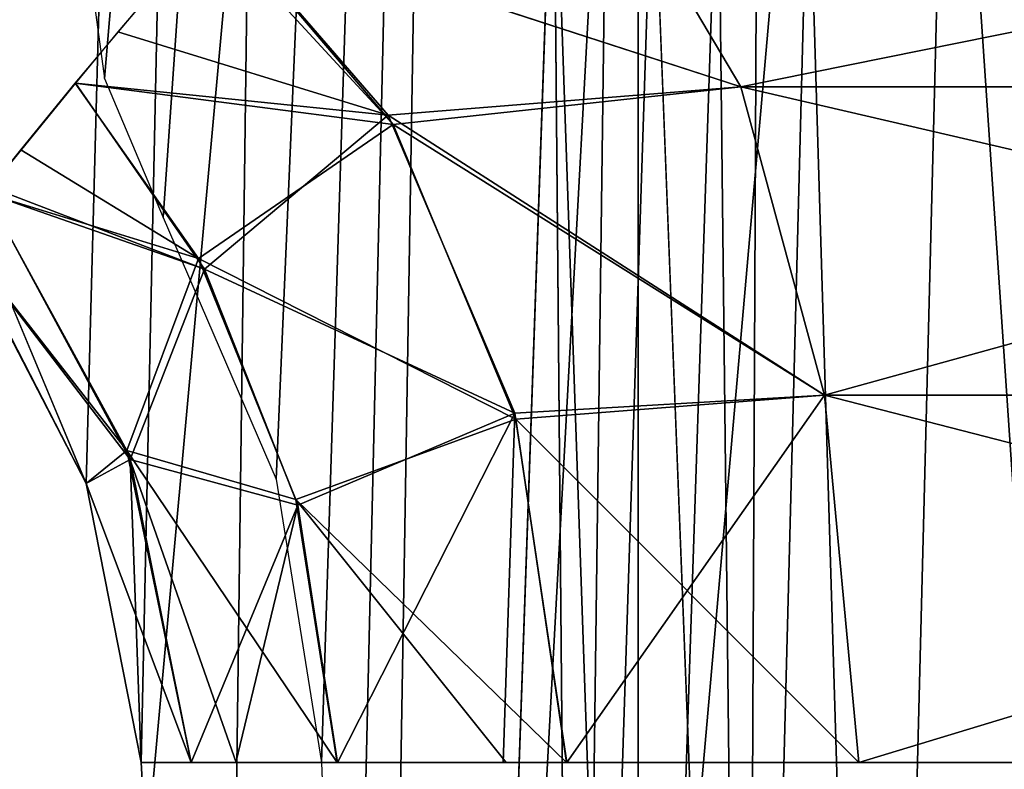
# Model space of a CAD drawing. Header units: millimetres. Extents: x -75 to 75, y -23 to 43.
# Tile 8 of 251: x -66.29 to -64.33, y 5.39 to 6.88. Entities that reach past the tile are written whole.
import ezdxf

# ---------------------------------------------------------------- set-up
doc = ezdxf.new("R2010")
doc.units = ezdxf.units.MM
doc.header["$LTSCALE"] = 76.747453
for name, color, linetype in [('10', 7, 'CONTINUOUS'), ('196', 7, 'CONTINUOUS'), ('221', 7, 'CONTINUOUS'), ('223', 7, 'CONTINUOUS'), ('224', 7, 'CONTINUOUS'), ('225', 7, 'CONTINUOUS'), ('227', 7, 'CONTINUOUS'), ('228', 7, 'CONTINUOUS'), ('229', 7, 'CONTINUOUS'), ('43', 7, 'CONTINUOUS'), ('44', 7, 'CONTINUOUS'), ('446', 7, 'CONTINUOUS'), ('45', 7, 'CONTINUOUS'), ('52', 7, 'CONTINUOUS'), ('53', 7, 'CONTINUOUS'), ('54', 7, 'CONTINUOUS'), ('61', 7, 'CONTINUOUS'), ('62', 7, 'CONTINUOUS'), ('65', 7, 'CONTINUOUS'), ('66', 7, 'CONTINUOUS'), ('74', 7, 'CONTINUOUS'), ('9', 7, 'CONTINUOUS')]:
    doc.layers.add(name, color=color, linetype=linetype)

msp = doc.modelspace()

# ---------------------------------------------------------------- linework, layer by layer
at = {"layer": '10', "color": 251, "linetype": 'Continuous', "true_color": 0x565d62}
for points in [[(-66.5167, 0, 102.3722), (-62.6581, 0, 103.9705), (-67.001, 37, 102.8566), (-66.5167, 0, 102.3722)], [(-62.6581, 0, 103.9705), (-63.1424, 37, 104.4548), (-67.001, 37, 102.8566), (-62.6581, 0, 103.9705)]]:
    msp.add_3dface(points, dxfattribs=at)
at = {"layer": '196', "color": 251, "linetype": 'Continuous', "true_color": 0x464b4f}
for points in [[(-65.0677, 12.0146, -86.2634), (-65.4, 2.5, -71.7535), (-65.0609, 12.2105, -85.2537), (-65.0677, 12.0146, -86.2634)], [(-65.4, 2.5, -71.7535), (-65.2303, 7.3608, -71.7535), (-65.0609, 12.2105, -85.2537), (-65.4, 2.5, -71.7535)], [(-65.0872, 11.4571, -87.1247), (-65.4, 2.5, -71.7535), (-65.0677, 12.0146, -86.2634), (-65.0872, 11.4571, -87.1247)], [(-65.1165, 10.6183, -87.716), (-65.4, 2.5, -71.7535), (-65.0872, 11.4571, -87.1247), (-65.1165, 10.6183, -87.716)], [(-65.1519, 9.6047, -87.9521), (-65.4, 2.5, -71.7535), (-65.1165, 10.6183, -87.716), (-65.1519, 9.6047, -87.9521)], [(-65.4, 2.5, -88.2002), (-65.4, 2.5, -71.7535), (-65.1519, 9.6047, -87.9521), (-65.4, 2.5, -88.2002)]]:
    msp.add_3dface(points, dxfattribs=at)
at = {"layer": '221', "color": 251, "linetype": 'Continuous', "true_color": 0x464b4f}
for points in [[(-65.1874, 2.5, -70.6443), (-65.0609, 12.2105, -71.7535), (-65.2303, 7.3608, -71.7535), (-65.1874, 2.5, -70.6443)], [(-65.1874, 2.5, -70.6443), (-64.5799, 2.5, -69.6923), (-64.8724, 12.2105, -70.7697), (-65.1874, 2.5, -70.6443)], [(-65.0609, 12.2105, -71.7535), (-65.1874, 2.5, -70.6443), (-64.8724, 12.2105, -70.7697), (-65.0609, 12.2105, -71.7535)], [(-64.8724, 12.2105, -70.7697), (-64.5799, 2.5, -69.6923), (-64.3335, 12.2105, -69.9253), (-64.8724, 12.2105, -70.7697)], [(-64.5799, 2.5, -69.6923), (-63.6634, 2.5, -69.0324), (-64.3335, 12.2105, -69.9253), (-64.5799, 2.5, -69.6923)], [(-65.4, 2.5, -71.7535), (-65.1874, 2.5, -70.6443), (-65.2303, 7.3608, -71.7535), (-65.4, 2.5, -71.7535)]]:
    msp.add_3dface(points, dxfattribs=at)
at = {"layer": '223', "color": 251, "linetype": 'Continuous', "true_color": 0x464b4f}
for points in [[(-64.8724, 12.2105, -43.2303), (-65.4, 2.5, -42.2465), (-65.2303, 7.3595, -42.2465), (-64.8724, 12.2105, -43.2303)], [(-65.1874, 2.5, -43.3557), (-65.4, 2.5, -42.2465), (-64.8724, 12.2105, -43.2303), (-65.1874, 2.5, -43.3557)], [(-64.3335, 12.2105, -44.0747), (-65.1874, 2.5, -43.3557), (-64.8724, 12.2105, -43.2303), (-64.3335, 12.2105, -44.0747)], [(-64.5799, 2.5, -44.3077), (-65.1874, 2.5, -43.3557), (-64.3335, 12.2105, -44.0747), (-64.5799, 2.5, -44.3077)], [(-63.5206, 12.2105, -44.66), (-64.5799, 2.5, -44.3077), (-64.3335, 12.2105, -44.0747), (-63.5206, 12.2105, -44.66)], [(-63.6634, 2.5, -44.9676), (-64.5799, 2.5, -44.3077), (-63.5206, 12.2105, -44.66), (-63.6634, 2.5, -44.9676)]]:
    msp.add_3dface(points, dxfattribs=at)
at = {"layer": '224', "color": 251, "linetype": 'Continuous', "true_color": 0x464b4f}
for points in [[(-65.4, 2.5, 42.2465), (-65.0609, 12.2105, -42.2465), (-65.2303, 7.3595, -42.2465), (-65.4, 2.5, 42.2465)], [(-65.0609, 12.2105, -42.2465), (-65.4, 2.5, 42.2465), (-65.2303, 7.3595, 42.2465), (-65.0609, 12.2105, -42.2465)], [(-65.4, 2.5, -42.2465), (-65.4, 2.5, 42.2465), (-65.2303, 7.3595, -42.2465), (-65.4, 2.5, -42.2465)]]:
    msp.add_3dface(points, dxfattribs=at)
at = {"layer": '225', "color": 251, "linetype": 'Continuous', "true_color": 0x464b4f}
for points in [[(-65.1874, 2.5, 43.3557), (-65.0609, 12.2105, 42.2465), (-65.2303, 7.3595, 42.2465), (-65.1874, 2.5, 43.3557)], [(-65.1874, 2.5, 43.3557), (-64.5799, 2.5, 44.3077), (-64.8724, 12.2105, 43.2303), (-65.1874, 2.5, 43.3557)], [(-65.0609, 12.2105, 42.2465), (-65.1874, 2.5, 43.3557), (-64.8724, 12.2105, 43.2303), (-65.0609, 12.2105, 42.2465)], [(-64.8724, 12.2105, 43.2303), (-64.5799, 2.5, 44.3077), (-64.3335, 12.2105, 44.0747), (-64.8724, 12.2105, 43.2303)], [(-64.5799, 2.5, 44.3077), (-63.6634, 2.5, 44.9676), (-64.3335, 12.2105, 44.0747), (-64.5799, 2.5, 44.3077)], [(-65.4, 2.5, 42.2465), (-65.1874, 2.5, 43.3557), (-65.2303, 7.3595, 42.2465), (-65.4, 2.5, 42.2465)]]:
    msp.add_3dface(points, dxfattribs=at)
at = {"layer": '227', "color": 251, "linetype": 'Continuous', "true_color": 0x464b4f}
for points in [[(-64.8724, 12.2105, 70.7697), (-65.4, 2.5, 71.7535), (-65.2303, 7.3595, 71.7535), (-64.8724, 12.2105, 70.7697)], [(-65.1874, 2.5, 70.6443), (-65.4, 2.5, 71.7535), (-64.8724, 12.2105, 70.7697), (-65.1874, 2.5, 70.6443)], [(-64.3335, 12.2105, 69.9253), (-65.1874, 2.5, 70.6443), (-64.8724, 12.2105, 70.7697), (-64.3335, 12.2105, 69.9253)], [(-64.5799, 2.5, 69.6923), (-65.1874, 2.5, 70.6443), (-64.3335, 12.2105, 69.9253), (-64.5799, 2.5, 69.6923)], [(-63.5206, 12.2105, 69.34), (-64.5799, 2.5, 69.6923), (-64.3335, 12.2105, 69.9253), (-63.5206, 12.2105, 69.34)], [(-63.6634, 2.5, 69.0324), (-64.5799, 2.5, 69.6923), (-63.5206, 12.2105, 69.34), (-63.6634, 2.5, 69.0324)]]:
    msp.add_3dface(points, dxfattribs=at)
at = {"layer": '228', "color": 251, "linetype": 'Continuous', "true_color": 0x464b4f}
for points in [[(-65.0609, 12.2105, 71.7535), (-65.4, 2.5, 88.5), (-65.2303, 7.3592, 88.5), (-65.0609, 12.2105, 71.7535)], [(-65.4, 2.5, 88.5), (-65.0609, 12.2105, 71.7535), (-65.2303, 7.3595, 71.7535), (-65.4, 2.5, 88.5)], [(-65.4, 2.5, 71.7535), (-65.4, 2.5, 88.5), (-65.2303, 7.3595, 71.7535), (-65.4, 2.5, 71.7535)]]:
    msp.add_3dface(points, dxfattribs=at)
at = {"layer": '229', "color": 251, "linetype": 'Continuous', "true_color": 0x464b4f}
for points in [[(-65.0623, 2.5, 90.6322), (-65.0609, 12.2105, 88.5), (-65.2303, 7.3592, 88.5), (-65.0623, 2.5, 90.6322)], [(-65.0623, 2.5, 90.6322), (-64.0822, 2.5, 92.5557), (-64.7398, 12.2105, 90.5274), (-65.0623, 2.5, 90.6322)], [(-65.0609, 12.2105, 88.5), (-65.0623, 2.5, 90.6322), (-64.7398, 12.2105, 90.5274), (-65.0609, 12.2105, 88.5)], [(-64.7398, 12.2105, 90.5274), (-64.0822, 2.5, 92.5557), (-63.8079, 12.2105, 92.3564), (-64.7398, 12.2105, 90.5274)], [(-65.4, 2.5, 88.5), (-65.0623, 2.5, 90.6322), (-65.2303, 7.3592, 88.5), (-65.4, 2.5, 88.5)]]:
    msp.add_3dface(points, dxfattribs=at)
at = {"layer": '43', "color": 251, "linetype": 'Continuous', "true_color": 0x565d62}
for points in [[(-62.8436, 7.1576, 65.872), (-65.0991, 7.1576, 67.1254), (-62.4712, 6.7502, 66.3877), (-62.8436, 7.1576, 65.872)], [(-62.4712, 6.7502, 66.3877), (-65.0991, 7.1576, 67.1254), (-64.8578, 6.7502, 67.714), (-62.4712, 6.7502, 66.3877)], [(-65.0991, 7.1576, 46.8746), (-62.8436, 7.1576, 48.128), (-64.8578, 6.7502, 46.286), (-65.0991, 7.1576, 46.8746)], [(-64.8578, 6.7502, 46.286), (-62.8436, 7.1576, 48.128), (-62.4712, 6.7502, 47.6123), (-64.8578, 6.7502, 46.286)], [(-62.2138, 6.1359, 66.7441), (-64.8578, 6.7502, 67.714), (-64.6911, 6.1359, 68.1208), (-62.2138, 6.1359, 66.7441)], [(-62.4712, 6.7502, 66.3877), (-64.8578, 6.7502, 67.714), (-62.2138, 6.1359, 66.7441), (-62.4712, 6.7502, 66.3877)], [(-64.8578, 6.7502, 46.286), (-62.4712, 6.7502, 47.6123), (-64.6911, 6.1359, 45.8792), (-64.8578, 6.7502, 46.286)], [(-64.6911, 6.1359, 45.8792), (-62.4712, 6.7502, 47.6123), (-62.2138, 6.1359, 47.2559), (-64.6911, 6.1359, 45.8792)], [(-64.6911, 6.1359, 45.8792), (-62.2138, 6.1359, 47.2559), (-64.6227, 5.4047, 45.7123), (-64.6911, 6.1359, 45.8792)], [(-61.851, 5.4047, 66.6994), (-64.6911, 6.1359, 68.1208), (-64.6227, 5.4047, 68.2877), (-61.851, 5.4047, 66.6994)], [(-62.2138, 6.1359, 66.7441), (-64.6911, 6.1359, 68.1208), (-61.851, 5.4047, 66.6994), (-62.2138, 6.1359, 66.7441)], [(-64.6227, 5.4047, 45.7123), (-62.2138, 6.1359, 47.2559), (-61.851, 5.4047, 47.3006), (-64.6227, 5.4047, 45.7123)]]:
    msp.add_3dface(points, dxfattribs=at)
at = {"layer": '44', "color": 251, "linetype": 'Continuous', "true_color": 0x565d62}
for points in [[(-64.8578, 6.7502, 67.714), (-65.0991, 7.1576, 67.1254), (-65.9013, 7.0899, 67.7764), (-64.8578, 6.7502, 67.714)], [(-65.9013, 7.0899, 67.7764), (-66.0973, 6.8596, 68.4753), (-65.5592, 6.6938, 68.1968), (-65.9013, 7.0899, 67.7764)], [(-64.8578, 6.7502, 67.714), (-65.9013, 7.0899, 67.7764), (-65.5592, 6.6938, 68.1968), (-64.8578, 6.7502, 67.714)], [(-66.0973, 6.8596, 68.4753), (-66.1814, 6.7576, 68.7842), (-65.5592, 6.6938, 68.1968), (-66.0973, 6.8596, 68.4753)], [(-66.1814, 6.7576, 68.7842), (-66.3506, 6.5502, 69.5637), (-65.9247, 6.3872, 68.9566), (-66.1814, 6.7576, 68.7842)], [(-66.1814, 6.7576, 68.7842), (-65.9247, 6.3872, 68.9566), (-65.5592, 6.6938, 68.1968), (-66.1814, 6.7576, 68.7842)], [(-64.6911, 6.1359, 68.1208), (-64.8578, 6.7502, 67.714), (-65.5592, 6.6938, 68.1968), (-64.6911, 6.1359, 68.1208)], [(-65.5592, 6.6938, 68.1968), (-65.9247, 6.3872, 68.9566), (-65.3075, 6.1003, 68.5057), (-65.5592, 6.6938, 68.1968)], [(-64.6911, 6.1359, 68.1208), (-65.5592, 6.6938, 68.1968), (-65.3075, 6.1003, 68.5057), (-64.6911, 6.1359, 68.1208)], [(-66.3506, 6.5502, 69.5637), (-66.3597, 6.5388, 69.6225), (-65.9247, 6.3872, 68.9566), (-66.3506, 6.5502, 69.5637)], [(-66.3597, 6.5388, 69.6225), (-66.4207, 6.4628, 70.4164), (-66.0723, 6.0082, 69.7096), (-66.3597, 6.5388, 69.6225)], [(-66.3597, 6.5388, 69.6225), (-66.0723, 6.0082, 69.7096), (-65.9247, 6.3872, 68.9566), (-66.3597, 6.5388, 69.6225)], [(-66.0723, 6.0082, 69.7096), (-66.4207, 6.4628, 70.4164), (-66.16, 5.9602, 70.4164), (-66.0723, 6.0082, 69.7096)], [(-65.9247, 6.3872, 68.9566), (-66.0723, 6.0082, 69.7096), (-65.7389, 5.9169, 69.0814), (-65.9247, 6.3872, 68.9566)], [(-65.9247, 6.3872, 68.9566), (-65.7389, 5.9169, 69.0814), (-65.3075, 6.1003, 68.5057), (-65.9247, 6.3872, 68.9566)], [(-64.6911, 6.1359, 68.1208), (-65.3075, 6.1003, 68.5057), (-65.2036, 5.4047, 68.6331), (-64.6911, 6.1359, 68.1208)], [(-64.6227, 5.4047, 68.2877), (-64.6911, 6.1359, 68.1208), (-65.2036, 5.4047, 68.6331), (-64.6227, 5.4047, 68.2877)], [(-65.7389, 5.9169, 69.0814), (-65.6602, 5.4047, 69.1342), (-65.3075, 6.1003, 68.5057), (-65.7389, 5.9169, 69.0814)], [(-65.3075, 6.1003, 68.5057), (-65.6602, 5.4047, 69.1342), (-65.3304, 5.4047, 68.7445), (-65.3075, 6.1003, 68.5057)], [(-65.2036, 5.4047, 68.6331), (-65.3075, 6.1003, 68.5057), (-65.3304, 5.4047, 68.7445), (-65.2036, 5.4047, 68.6331)], [(-66.0507, 5.4047, 70.4164), (-66.0723, 6.0082, 69.7096), (-66.16, 5.9602, 70.4164), (-66.0507, 5.4047, 70.4164)], [(-66.0723, 6.0082, 69.7096), (-65.951, 5.4047, 69.7466), (-65.7389, 5.9169, 69.0814), (-66.0723, 6.0082, 69.7096)], [(-65.951, 5.4047, 69.7466), (-66.0723, 6.0082, 69.7096), (-66.0507, 5.4047, 70.4164), (-65.951, 5.4047, 69.7466)], [(-65.7389, 5.9169, 69.0814), (-65.951, 5.4047, 69.7466), (-65.8621, 5.4047, 69.5042), (-65.7389, 5.9169, 69.0814)], [(-65.6602, 5.4047, 69.1342), (-65.7389, 5.9169, 69.0814), (-65.8621, 5.4047, 69.5042), (-65.6602, 5.4047, 69.1342)]]:
    msp.add_3dface(points, dxfattribs=at)
at = {"layer": '446', "color": 251, "linetype": 'Continuous', "true_color": 0x464b4f}
for points in [[(-63.9958, 2.5, -90.5764), (-64.3569, 2.5, -88.9605), (-63.871, 7.2105, -90.4396), (-63.9958, 2.5, -90.5764)], [(-63.871, 7.2105, -90.4396), (-64.3569, 2.5, -88.9605), (-64.2784, 4.9026, -88.8828), (-63.871, 7.2105, -90.4396)]]:
    msp.add_3dface(points, dxfattribs=at)
at = {"layer": '45', "color": 251, "linetype": 'Continuous', "true_color": 0x565d62}
for points in [[(-65.0991, 7.1576, 46.8746), (-64.8578, 6.7502, 46.286), (-65.9016, 7.0894, 46.2222), (-65.0991, 7.1576, 46.8746)], [(-65.916, 7.0734, 46.1695), (-65.5492, 6.675, 45.7882), (-66.1817, 6.7572, 45.2147), (-65.916, 7.0734, 46.1695)], [(-65.9016, 7.0894, 46.2222), (-65.5492, 6.675, 45.7882), (-65.916, 7.0734, 46.1695), (-65.9016, 7.0894, 46.2222)], [(-65.9016, 7.0894, 46.2222), (-64.8578, 6.7502, 46.286), (-65.5492, 6.675, 45.7882), (-65.9016, 7.0894, 46.2222)], [(-66.1817, 6.7572, 45.2147), (-65.9369, 6.4079, 45.0496), (-66.2901, 6.6246, 44.7603), (-66.1817, 6.7572, 45.2147)], [(-66.1817, 6.7572, 45.2147), (-65.5492, 6.675, 45.7882), (-65.9369, 6.4079, 45.0496), (-66.1817, 6.7572, 45.2147)], [(-64.8578, 6.7502, 46.286), (-64.6911, 6.1359, 45.8792), (-65.5492, 6.675, 45.7882), (-64.8578, 6.7502, 46.286)], [(-65.5492, 6.675, 45.7882), (-65.3053, 6.0884, 45.4894), (-65.9369, 6.4079, 45.0496), (-65.5492, 6.675, 45.7882)], [(-65.5492, 6.675, 45.7882), (-64.6911, 6.1359, 45.8792), (-65.3053, 6.0884, 45.4894), (-65.5492, 6.675, 45.7882)], [(-66.2901, 6.6246, 44.7603), (-65.9369, 6.4079, 45.0496), (-66.3599, 6.5385, 44.3761), (-66.2901, 6.6246, 44.7603)], [(-66.3599, 6.5385, 44.3761), (-66.0793, 6.0261, 44.291), (-66.4207, 6.4628, 43.5836), (-66.3599, 6.5385, 44.3761)], [(-66.3599, 6.5385, 44.3761), (-65.9369, 6.4079, 45.0496), (-66.0793, 6.0261, 44.291), (-66.3599, 6.5385, 44.3761)], [(-66.4207, 6.4628, 43.5836), (-66.0793, 6.0261, 44.291), (-66.16, 5.9602, 43.5836), (-66.4207, 6.4628, 43.5836)], [(-65.9369, 6.4079, 45.0496), (-65.7429, 5.9286, 44.9196), (-66.0793, 6.0261, 44.291), (-65.9369, 6.4079, 45.0496)], [(-65.9369, 6.4079, 45.0496), (-65.3053, 6.0884, 45.4894), (-65.7429, 5.9286, 44.9196), (-65.9369, 6.4079, 45.0496)], [(-64.6911, 6.1359, 45.8792), (-64.6227, 5.4047, 45.7123), (-65.3053, 6.0884, 45.4894), (-64.6911, 6.1359, 45.8792)], [(-65.3053, 6.0884, 45.4894), (-65.2046, 5.4047, 45.3661), (-65.7429, 5.9286, 44.9196), (-65.3053, 6.0884, 45.4894)], [(-65.3053, 6.0884, 45.4894), (-64.6227, 5.4047, 45.7123), (-65.2046, 5.4047, 45.3661), (-65.3053, 6.0884, 45.4894)], [(-66.0793, 6.0261, 44.291), (-65.9514, 5.4047, 44.2521), (-66.16, 5.9602, 43.5836), (-66.0793, 6.0261, 44.291)], [(-65.7429, 5.9286, 44.9196), (-65.661, 5.4047, 44.8647), (-66.0793, 6.0261, 44.291), (-65.7429, 5.9286, 44.9196)], [(-66.0793, 6.0261, 44.291), (-65.661, 5.4047, 44.8647), (-65.8614, 5.4047, 44.4974), (-66.0793, 6.0261, 44.291)], [(-65.9514, 5.4047, 44.2521), (-66.0793, 6.0261, 44.291), (-65.8614, 5.4047, 44.4974), (-65.9514, 5.4047, 44.2521)], [(-66.16, 5.9602, 43.5836), (-65.9514, 5.4047, 44.2521), (-66.0507, 5.4047, 43.5836), (-66.16, 5.9602, 43.5836)], [(-65.661, 5.4047, 44.8647), (-65.7429, 5.9286, 44.9196), (-65.3245, 5.4047, 45.2611), (-65.661, 5.4047, 44.8647)], [(-65.7429, 5.9286, 44.9196), (-65.2046, 5.4047, 45.3661), (-65.3245, 5.4047, 45.2611), (-65.7429, 5.9286, 44.9196)]]:
    msp.add_3dface(points, dxfattribs=at)
at = {"layer": '52', "color": 251, "linetype": 'Continuous', "true_color": 0x565d62}
for points in [[(-64.8578, 6.7502, -67.714), (-65.9016, 7.0894, -67.7778), (-65.0991, 7.1576, -67.1254), (-64.8578, 6.7502, -67.714)], [(-65.916, 7.0734, -67.8305), (-65.5492, 6.675, -68.2118), (-66.1817, 6.7572, -68.7853), (-65.916, 7.0734, -67.8305)], [(-65.9016, 7.0894, -67.7778), (-65.5492, 6.675, -68.2118), (-65.916, 7.0734, -67.8305), (-65.9016, 7.0894, -67.7778)], [(-65.5492, 6.675, -68.2118), (-65.9016, 7.0894, -67.7778), (-64.8578, 6.7502, -67.714), (-65.5492, 6.675, -68.2118)], [(-66.1817, 6.7572, -68.7853), (-65.9369, 6.4079, -68.9504), (-66.2901, 6.6246, -69.2397), (-66.1817, 6.7572, -68.7853)], [(-66.1817, 6.7572, -68.7853), (-65.5492, 6.675, -68.2118), (-65.9369, 6.4079, -68.9504), (-66.1817, 6.7572, -68.7853)], [(-64.6911, 6.1359, -68.1208), (-65.5492, 6.675, -68.2118), (-64.8578, 6.7502, -67.714), (-64.6911, 6.1359, -68.1208)], [(-65.5492, 6.675, -68.2118), (-65.3053, 6.0884, -68.5106), (-65.9369, 6.4079, -68.9504), (-65.5492, 6.675, -68.2118)], [(-65.3053, 6.0884, -68.5106), (-65.5492, 6.675, -68.2118), (-64.6911, 6.1359, -68.1208), (-65.3053, 6.0884, -68.5106)], [(-66.2901, 6.6246, -69.2397), (-65.9369, 6.4079, -68.9504), (-66.3599, 6.5385, -69.6239), (-66.2901, 6.6246, -69.2397)], [(-66.3599, 6.5385, -69.6239), (-66.0793, 6.0261, -69.709), (-66.4207, 6.4628, -70.4164), (-66.3599, 6.5385, -69.6239)], [(-66.3599, 6.5385, -69.6239), (-65.9369, 6.4079, -68.9504), (-66.0793, 6.0261, -69.709), (-66.3599, 6.5385, -69.6239)], [(-66.4207, 6.4628, -70.4164), (-66.0793, 6.0261, -69.709), (-66.16, 5.9602, -70.4164), (-66.4207, 6.4628, -70.4164)], [(-65.9369, 6.4079, -68.9504), (-65.7429, 5.9286, -69.0804), (-66.0793, 6.0261, -69.709), (-65.9369, 6.4079, -68.9504)], [(-65.9369, 6.4079, -68.9504), (-65.3053, 6.0884, -68.5106), (-65.7429, 5.9286, -69.0804), (-65.9369, 6.4079, -68.9504)], [(-64.6227, 5.4047, -68.2877), (-65.3053, 6.0884, -68.5106), (-64.6911, 6.1359, -68.1208), (-64.6227, 5.4047, -68.2877)], [(-65.3053, 6.0884, -68.5106), (-65.2046, 5.4047, -68.6339), (-65.7429, 5.9286, -69.0804), (-65.3053, 6.0884, -68.5106)], [(-65.2046, 5.4047, -68.6339), (-65.3053, 6.0884, -68.5106), (-64.6227, 5.4047, -68.2877), (-65.2046, 5.4047, -68.6339)], [(-66.0793, 6.0261, -69.709), (-65.9514, 5.4047, -69.7479), (-66.16, 5.9602, -70.4164), (-66.0793, 6.0261, -69.709)], [(-65.9514, 5.4047, -69.7479), (-66.0793, 6.0261, -69.709), (-65.8614, 5.4047, -69.5026), (-65.9514, 5.4047, -69.7479)], [(-66.0793, 6.0261, -69.709), (-65.661, 5.4047, -69.1353), (-65.8614, 5.4047, -69.5026), (-66.0793, 6.0261, -69.709)], [(-65.7429, 5.9286, -69.0804), (-65.661, 5.4047, -69.1353), (-66.0793, 6.0261, -69.709), (-65.7429, 5.9286, -69.0804)], [(-66.16, 5.9602, -70.4164), (-65.9514, 5.4047, -69.7479), (-66.0507, 5.4047, -70.4164), (-66.16, 5.9602, -70.4164)], [(-65.7429, 5.9286, -69.0804), (-65.2046, 5.4047, -68.6339), (-65.3245, 5.4047, -68.7389), (-65.7429, 5.9286, -69.0804)], [(-65.661, 5.4047, -69.1353), (-65.7429, 5.9286, -69.0804), (-65.3245, 5.4047, -68.7389), (-65.661, 5.4047, -69.1353)]]:
    msp.add_3dface(points, dxfattribs=at)
at = {"layer": '53', "color": 251, "linetype": 'Continuous', "true_color": 0x565d62}
for points in [[(-62.4712, 6.7502, -47.6123), (-65.0991, 7.1576, -46.8746), (-64.8578, 6.7502, -46.286), (-62.4712, 6.7502, -47.6123)], [(-62.8436, 7.1576, -48.128), (-65.0991, 7.1576, -46.8746), (-62.4712, 6.7502, -47.6123), (-62.8436, 7.1576, -48.128)], [(-64.8578, 6.7502, -67.714), (-65.0991, 7.1576, -67.1254), (-62.8436, 7.1576, -65.872), (-64.8578, 6.7502, -67.714)], [(-64.8578, 6.7502, -67.714), (-62.8436, 7.1576, -65.872), (-62.4712, 6.7502, -66.3877), (-64.8578, 6.7502, -67.714)], [(-62.2138, 6.1359, -47.2559), (-64.8578, 6.7502, -46.286), (-64.6911, 6.1359, -45.8792), (-62.2138, 6.1359, -47.2559)], [(-62.4712, 6.7502, -47.6123), (-64.8578, 6.7502, -46.286), (-62.2138, 6.1359, -47.2559), (-62.4712, 6.7502, -47.6123)], [(-64.6911, 6.1359, -68.1208), (-64.8578, 6.7502, -67.714), (-62.4712, 6.7502, -66.3877), (-64.6911, 6.1359, -68.1208)], [(-64.6911, 6.1359, -68.1208), (-62.4712, 6.7502, -66.3877), (-62.2138, 6.1359, -66.7441), (-64.6911, 6.1359, -68.1208)], [(-61.851, 5.4047, -47.3006), (-64.6911, 6.1359, -45.8792), (-64.6227, 5.4047, -45.7123), (-61.851, 5.4047, -47.3006)], [(-62.2138, 6.1359, -47.2559), (-64.6911, 6.1359, -45.8792), (-61.851, 5.4047, -47.3006), (-62.2138, 6.1359, -47.2559)], [(-64.6227, 5.4047, -68.2877), (-64.6911, 6.1359, -68.1208), (-62.2138, 6.1359, -66.7441), (-64.6227, 5.4047, -68.2877)], [(-64.6227, 5.4047, -68.2877), (-62.2138, 6.1359, -66.7441), (-61.851, 5.4047, -66.6994), (-64.6227, 5.4047, -68.2877)]]:
    msp.add_3dface(points, dxfattribs=at)
at = {"layer": '54', "color": 251, "linetype": 'Continuous', "true_color": 0x565d62}
for points in [[(-64.8578, 6.7502, -46.286), (-65.0991, 7.1576, -46.8746), (-65.9013, 7.0899, -46.2236), (-64.8578, 6.7502, -46.286)], [(-65.9013, 7.0899, -46.2236), (-66.0973, 6.8596, -45.5247), (-65.5592, 6.6938, -45.8032), (-65.9013, 7.0899, -46.2236)], [(-64.8578, 6.7502, -46.286), (-65.9013, 7.0899, -46.2236), (-65.5592, 6.6938, -45.8032), (-64.8578, 6.7502, -46.286)], [(-66.0973, 6.8596, -45.5247), (-66.1814, 6.7576, -45.2158), (-65.5592, 6.6938, -45.8032), (-66.0973, 6.8596, -45.5247)], [(-66.1814, 6.7576, -45.2158), (-66.3506, 6.5502, -44.4363), (-65.9247, 6.3872, -45.0434), (-66.1814, 6.7576, -45.2158)], [(-66.1814, 6.7576, -45.2158), (-65.9247, 6.3872, -45.0434), (-65.5592, 6.6938, -45.8032), (-66.1814, 6.7576, -45.2158)], [(-64.6911, 6.1359, -45.8792), (-64.8578, 6.7502, -46.286), (-65.5592, 6.6938, -45.8032), (-64.6911, 6.1359, -45.8792)], [(-65.5592, 6.6938, -45.8032), (-65.9247, 6.3872, -45.0434), (-65.3075, 6.1003, -45.4943), (-65.5592, 6.6938, -45.8032)], [(-64.6911, 6.1359, -45.8792), (-65.5592, 6.6938, -45.8032), (-65.3075, 6.1003, -45.4943), (-64.6911, 6.1359, -45.8792)], [(-66.3506, 6.5502, -44.4363), (-66.3597, 6.5388, -44.3775), (-65.9247, 6.3872, -45.0434), (-66.3506, 6.5502, -44.4363)], [(-66.3597, 6.5388, -44.3775), (-66.4207, 6.4628, -43.5836), (-66.0723, 6.0082, -44.2904), (-66.3597, 6.5388, -44.3775)], [(-66.3597, 6.5388, -44.3775), (-66.0723, 6.0082, -44.2904), (-65.9247, 6.3872, -45.0434), (-66.3597, 6.5388, -44.3775)], [(-66.0723, 6.0082, -44.2904), (-66.4207, 6.4628, -43.5836), (-66.16, 5.9602, -43.5836), (-66.0723, 6.0082, -44.2904)], [(-65.9247, 6.3872, -45.0434), (-66.0723, 6.0082, -44.2904), (-65.7389, 5.9169, -44.9186), (-65.9247, 6.3872, -45.0434)], [(-65.9247, 6.3872, -45.0434), (-65.7389, 5.9169, -44.9186), (-65.3075, 6.1003, -45.4943), (-65.9247, 6.3872, -45.0434)], [(-64.6911, 6.1359, -45.8792), (-65.3075, 6.1003, -45.4943), (-65.2036, 5.4047, -45.3669), (-64.6911, 6.1359, -45.8792)], [(-64.6227, 5.4047, -45.7123), (-64.6911, 6.1359, -45.8792), (-65.2036, 5.4047, -45.3669), (-64.6227, 5.4047, -45.7123)], [(-65.7389, 5.9169, -44.9186), (-65.6602, 5.4047, -44.8658), (-65.3075, 6.1003, -45.4943), (-65.7389, 5.9169, -44.9186)], [(-65.3075, 6.1003, -45.4943), (-65.6602, 5.4047, -44.8658), (-65.3304, 5.4047, -45.2555), (-65.3075, 6.1003, -45.4943)], [(-65.2036, 5.4047, -45.3669), (-65.3075, 6.1003, -45.4943), (-65.3304, 5.4047, -45.2555), (-65.2036, 5.4047, -45.3669)], [(-66.0507, 5.4047, -43.5836), (-66.0723, 6.0082, -44.2904), (-66.16, 5.9602, -43.5836), (-66.0507, 5.4047, -43.5836)], [(-65.951, 5.4047, -44.2534), (-66.0723, 6.0082, -44.2904), (-66.0507, 5.4047, -43.5836), (-65.951, 5.4047, -44.2534)], [(-66.0723, 6.0082, -44.2904), (-65.951, 5.4047, -44.2534), (-65.7389, 5.9169, -44.9186), (-66.0723, 6.0082, -44.2904)], [(-65.7389, 5.9169, -44.9186), (-65.951, 5.4047, -44.2534), (-65.8621, 5.4047, -44.4958), (-65.7389, 5.9169, -44.9186)], [(-65.6602, 5.4047, -44.8658), (-65.7389, 5.9169, -44.9186), (-65.8621, 5.4047, -44.4958), (-65.6602, 5.4047, -44.8658)]]:
    msp.add_3dface(points, dxfattribs=at)
at = {"layer": '61', "color": 251, "linetype": 'Continuous', "true_color": 0x565d62}
for points in [[(-65.8984, 2.5, 34.75), (-65.8984, 2.5, 27.75), (-65.5581, 28.5, 28.2038), (-65.8984, 2.5, 34.75)], [(-65.5581, 28.5, 34.2962), (-65.8984, 2.5, 34.75), (-65.5581, 28.5, 28.2038), (-65.5581, 28.5, 34.2962)]]:
    msp.add_3dface(points, dxfattribs=at)
at = {"layer": '62', "color": 251, "linetype": 'Continuous', "true_color": 0x565d62}
for points in [[(-65.1485, 28.5, -90.8693), (-65.3629, 15.7463, -90.7586), (-64.8477, 2.5, -92.3004), (-65.1485, 28.5, -90.8693)], [(-64.7275, 28.5, -91.8219), (-65.1485, 28.5, -90.8693), (-64.8477, 2.5, -92.3004), (-64.7275, 28.5, -91.8219)], [(-63.7315, 2.5, -93.7315), (-64.1709, 28.5, -92.7021), (-64.8477, 2.5, -92.3004), (-63.7315, 2.5, -93.7315)], [(-64.1709, 28.5, -92.7021), (-64.7275, 28.5, -91.8219), (-64.8477, 2.5, -92.3004), (-64.1709, 28.5, -92.7021)], [(-65.3629, 15.7463, -90.7586), (-65.582, 2.5, -90.6406), (-64.8477, 2.5, -92.3004), (-65.3629, 15.7463, -90.7586)]]:
    msp.add_3dface(points, dxfattribs=at)
at = {"layer": '65', "color": 251, "linetype": 'Continuous', "true_color": 0x565d62}
for points in [[(-65.3629, 15.7463, -90.7586), (-66.1645, 7.0694, -91.2335), (-66.1236, 6.7669, -91.1923), (-65.3629, 15.7463, -90.7586)], [(-66.0069, 6.49, -91.088), (-65.3629, 15.7463, -90.7586), (-66.1236, 6.7669, -91.1923), (-66.0069, 6.49, -91.088)], [(-65.7818, 5.9689, -90.8873), (-65.3629, 15.7463, -90.7586), (-66.0069, 6.49, -91.088), (-65.7818, 5.9689, -90.8873)], [(-65.6921, 5.4047, -90.7992), (-65.3629, 15.7463, -90.7586), (-65.7818, 5.9689, -90.8873), (-65.6921, 5.4047, -90.7992)], [(-65.6367, 3.9382, -90.7193), (-65.3629, 15.7463, -90.7586), (-65.6921, 5.4047, -90.7992), (-65.6367, 3.9382, -90.7193)], [(-65.582, 2.5, -90.6406), (-65.3629, 15.7463, -90.7586), (-65.6367, 3.9382, -90.7193), (-65.582, 2.5, -90.6406)]]:
    msp.add_3dface(points, dxfattribs=at)
at = {"layer": '66', "color": 251, "linetype": 'Continuous', "true_color": 0x565d62}
for points in [[(-65.5581, 28.5, 34.2962), (-66.607, 7.0311, 34.6709), (-66.5573, 6.7327, 34.6761), (-65.5581, 28.5, 34.2962)], [(-66.4207, 6.4628, 34.6808), (-65.5581, 28.5, 34.2962), (-66.5573, 6.7327, 34.6761), (-66.4207, 6.4628, 34.6808)], [(-66.16, 5.9602, 34.6896), (-65.5581, 28.5, 34.2962), (-66.4207, 6.4628, 34.6808), (-66.16, 5.9602, 34.6896)], [(-66.0507, 5.4047, 34.6993), (-65.5581, 28.5, 34.2962), (-66.16, 5.9602, 34.6896), (-66.0507, 5.4047, 34.6993)], [(-65.8984, 2.5, 34.75), (-65.5581, 28.5, 34.2962), (-66.0507, 5.4047, 34.6993), (-65.8984, 2.5, 34.75)]]:
    msp.add_3dface(points, dxfattribs=at)
at = {"layer": '74', "color": 251, "linetype": 'Continuous', "true_color": 0x565d62}
for points in [[(-66.607, 7.0311, 27.8291), (-65.5581, 28.5, 28.2038), (-66.16, 5.9602, 27.8104), (-66.607, 7.0311, 27.8291)], [(-66.16, 5.9602, 27.8104), (-65.5581, 28.5, 28.2038), (-66.0507, 5.4047, 27.8007), (-66.16, 5.9602, 27.8104)], [(-65.5581, 28.5, 28.2038), (-65.8984, 2.5, 27.75), (-66.0507, 5.4047, 27.8007), (-65.5581, 28.5, 28.2038)], [(-66.5573, 6.7327, 27.8239), (-66.607, 7.0311, 27.8291), (-66.16, 5.9602, 27.8104), (-66.5573, 6.7327, 27.8239)], [(-66.4207, 6.4628, 27.8192), (-66.5573, 6.7327, 27.8239), (-66.16, 5.9602, 27.8104), (-66.4207, 6.4628, 27.8192)]]:
    msp.add_3dface(points, dxfattribs=at)
at = {"layer": '9', "color": 251, "linetype": 'Continuous', "true_color": 0x565d62}
for points in [[(-66.5167, 0, -102.3722), (-67.001, 37, -102.8566), (-63.1424, 37, -104.4548), (-66.5167, 0, -102.3722)], [(-62.6581, 0, -103.9705), (-66.5167, 0, -102.3722), (-63.1424, 37, -104.4548), (-62.6581, 0, -103.9705)]]:
    msp.add_3dface(points, dxfattribs=at)

doc.saveas('drawing.dxf')
